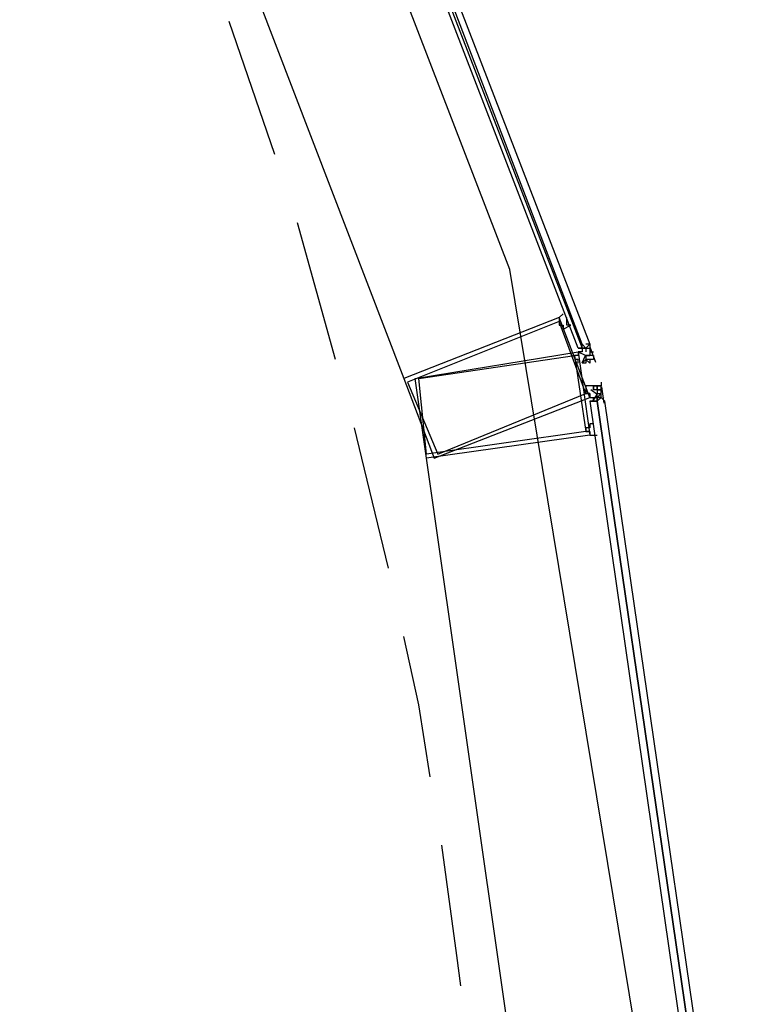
# Model space of a CAD drawing. Header units: feet. Extents: x -79 to 198, y -22 to 181.
# Tile 78 of 203: x 121.4 to 123.95, y 47.66 to 51.12. Entities that reach past the tile are written whole.
import ezdxf

# ---------------------------------------------------------------- set-up
doc = ezdxf.new("R2010")
doc.units = ezdxf.units.FT
doc.layers.add('A-AREA-COMUN', color=252, linetype='CONTINUOUS')
doc.layers.add('A-LINEA', color=7, linetype='CONTINUOUS')

msp = doc.modelspace()

# ---------------------------------------------------------------- linework, layer by layer
at = {"layer": 'A-AREA-COMUN'}
msp.add_lwpolyline([(106.16, 44.2489), (119.76, 41.0489), (119.84, 40.32), (122.08, 39.8756), (122.112, 39.6444), (122.48, 39.5556), (123.36, 42.3644), (123.712, 45.6), (123.712, 46.6489), (123.12, 50.24), (122.112, 52.8533)], dxfattribs=at)
at = {"layer": 'A-LINEA'}
for p, q in [((121.6, 52.8444), (122.7467, 49.8578)), ((122.2933, 50.6444), (122.1333, 51.1111)), ((122.5067, 49.9244), (122.3733, 50.4044)), ((123.3333, 50.0444), (123.3333, 50.0444)), ((123.3733, 49.9778), (123.3733, 49.9778)), ((123.3733, 49.9778), (123.3733, 49.9778)), ((123.3867, 49.9778), (123.3867, 49.9778)), ((123.4, 49.9778), (123.3867, 49.9778)), ((123.4, 49.9778), (123.3867, 49.9778)), ((123.3867, 49.9778), (123.3867, 49.9778)), ((123.3867, 49.9778), (123.3867, 49.9778)), ((123.4, 49.9778), (123.4, 49.9778)), ((123.4, 49.9778), (123.4, 49.9778)), ((123.4, 49.9778), (123.4, 49.9778)), ((123.4, 49.9778), (123.4, 49.9778)), ((123.4, 49.9778), (123.4, 49.9778)), ((123.4, 49.9778), (123.4, 49.9644)), ((123.36, 49.9644), (123.36, 49.9644)), ((123.36, 49.9644), (123.36, 49.9644)), ((123.36, 49.9644), (123.36, 49.9644)), ((123.36, 49.9644), (123.36, 49.9644)), ((123.36, 49.9644), (123.36, 49.9644)), ((123.36, 49.9644), (123.36, 49.9644)), ((123.36, 49.9644), (123.36, 49.9644)), ((123.3733, 49.9644), (123.3733, 49.9644)), ((123.3733, 49.9644), (123.3733, 49.9511)), ((123.3733, 49.9644), (123.3867, 49.9644)), ((123.3733, 49.9644), (123.3733, 49.9644)), ((123.3733, 49.9644), (123.3733, 49.9644)), ((123.3733, 49.9644), (123.3733, 49.9644)), ((123.3733, 49.9644), (123.3867, 49.9644)), ((123.3733, 49.9644), (123.3733, 49.9644)), ((123.3733, 49.9644), (123.3733, 49.9644)), ((123.3733, 49.9644), (123.3733, 49.9644)), ((123.3733, 49.9644), (123.3733, 49.9511)), ((123.3733, 49.9644), (123.3733, 49.9644)), ((123.3733, 49.9644), (123.3733, 49.9644)), ((123.3733, 49.9644), (123.3733, 49.9644)), ((123.3733, 49.9644), (123.3733, 49.9644)), ((123.3733, 49.9644), (123.3733, 49.9644)), ((123.3733, 49.9644), (123.3733, 49.9644)), ((123.3733, 49.9644), (123.3733, 49.9644)), ((123.3733, 49.9644), (123.3733, 49.9644)), ((123.3733, 49.9644), (123.3733, 49.9644)), ((123.3733, 49.9644), (123.3733, 49.9644)), ((123.3733, 49.9644), (123.3733, 49.9644)), ((123.3733, 49.9644), (123.3733, 49.9644)), ((123.3733, 49.9644), (123.3733, 49.9644)), ((123.3867, 49.9644), (123.3733, 49.9644)), ((123.3733, 49.9644), (123.3733, 49.9644)), ((123.3733, 49.9511), (123.3733, 49.9511)), ((123.3733, 49.9511), (123.3733, 49.9511)), ((123.3867, 49.9644), (123.3867, 49.9644)), ((123.3867, 49.9644), (123.3867, 49.9644)), ((123.3867, 49.9644), (123.3867, 49.9644)), ((123.3867, 49.9644), (123.3867, 49.9644)), ((123.3867, 49.9644), (123.3867, 49.9644)), ((123.3867, 49.9644), (123.3867, 49.9644)), ((123.3867, 49.9644), (123.3867, 49.9644)), ((123.3867, 49.9644), (123.3867, 49.9644)), ((123.3867, 49.9644), (123.3867, 49.9644)), ((123.3867, 49.9644), (123.3867, 49.9644)), ((123.3867, 49.9644), (123.3867, 49.9511)), ((123.3867, 49.9644), (123.3867, 49.9644)), ((123.3867, 49.9644), (123.4, 49.9644)), ((123.3867, 49.9644), (123.3867, 49.9511)), ((123.3867, 49.9644), (123.3867, 49.9644)), ((123.3867, 49.9644), (123.4, 49.9644)), ((123.3867, 49.9644), (123.3867, 49.9644)), ((123.3867, 49.9644), (123.3867, 49.9511)), ((123.3867, 49.9644), (123.3867, 49.9644)), ((123.3867, 49.9644), (123.3867, 49.9644)), ((123.3867, 49.9644), (123.3867, 49.9644)), ((123.3867, 49.9644), (123.3867, 49.9644)), ((123.3867, 49.9644), (123.3867, 49.9644)), ((123.3867, 49.9644), (123.3867, 49.9644)), ((123.3867, 49.9644), (123.3867, 49.9644)), ((123.3867, 49.9644), (123.3867, 49.9644)), ((123.3867, 49.9644), (123.3867, 49.9644)), ((123.3867, 49.9644), (123.3867, 49.9644)), ((123.3867, 49.9511), (123.3867, 49.9511)), ((123.3867, 49.9511), (123.3867, 49.9511)), ((123.3867, 49.9511), (123.3867, 49.9511)), ((123.3867, 49.9511), (123.3867, 49.9511)), ((123.3867, 49.9511), (123.3867, 49.9511)), ((123.3867, 49.9511), (123.3867, 49.9511)), ((123.3867, 49.9511), (123.3867, 49.9511)), ((123.3867, 49.9511), (123.3867, 49.9511)), ((123.3867, 49.9511), (123.3867, 49.9511)), ((123.3867, 49.9511), (123.3867, 49.9511)), ((123.3867, 49.9511), (123.3867, 49.9511)), ((123.3867, 49.9511), (123.3867, 49.9511)), ((123.3867, 49.9511), (123.3867, 49.9511)), ((123.3867, 49.9511), (123.3867, 49.9511)), ((123.3867, 49.9511), (123.3867, 49.9511)), ((123.3867, 49.9511), (123.3867, 49.9511)), ((123.3867, 49.9511), (123.3867, 49.9511)), ((123.3867, 49.9511), (123.3867, 49.9511)), ((123.3867, 49.9511), (123.3867, 49.9511)), ((123.3867, 49.9511), (123.3867, 49.9511)), ((123.3867, 49.9511), (123.3867, 49.9511)), ((123.3867, 49.9511), (123.3867, 49.9511)), ((123.3867, 49.9511), (123.3867, 49.9511)), ((123.3867, 49.9511), (123.3867, 49.9511)), ((123.3867, 49.9511), (123.3867, 49.9511)), ((123.3867, 49.9511), (123.3867, 49.9511)), ((123.3867, 49.9511), (123.3867, 49.9511)), ((123.3867, 49.9511), (123.3867, 49.9511)), ((123.3867, 49.9511), (123.3867, 49.9511)), ((123.3867, 49.9511), (123.3867, 49.9511)), ((123.4, 49.9688), (123.4209, 49.9147)), ((123.4, 49.9644), (123.4, 49.9644)), ((123.4, 49.9644), (123.4, 49.9644)), ((123.4, 49.9644), (123.4, 49.9511)), ((123.4, 49.9644), (123.4, 49.9644)), ((123.4, 49.9644), (123.4, 49.9644)), ((123.4, 49.9644), (123.4, 49.9644)), ((123.4, 49.9644), (123.4, 49.9644)), ((123.4, 49.9644), (123.4, 49.9644)), ((123.4, 49.9644), (123.4, 49.9644)), ((123.4, 49.9644), (123.4, 49.9644)), ((123.4, 49.9644), (123.4, 49.9644)), ((123.4, 49.9644), (123.4, 49.9644)), ((123.4, 49.9644), (123.4, 49.9644)), ((123.4, 49.9511), (123.4, 49.9511)), ((123.4, 49.9511), (123.4, 49.9511)), ((123.4, 49.9511), (123.4, 49.9378)), ((123.4, 49.9511), (123.4, 49.9378)), ((123.4, 49.9511), (123.4133, 49.9511)), ((123.4, 49.9511), (123.4, 49.9511)), ((123.4, 49.9511), (123.4, 49.9511)), ((123.4, 49.9511), (123.4, 49.9511)), ((123.4, 49.9511), (123.4, 49.9511)), ((123.4, 49.9511), (123.4, 49.9511)), ((123.4, 49.9511), (123.4, 49.9511)), ((123.4, 49.9511), (123.4, 49.9511)), ((123.4, 49.9511), (123.4, 49.9511)), ((123.4, 49.9511), (123.4, 49.9511)), ((123.4, 49.9511), (123.4, 49.9511)), ((123.4, 49.9511), (123.4, 49.9511)), ((123.4, 49.9511), (123.4, 49.9511)), ((123.4, 49.9511), (123.4, 49.9511)), ((123.4, 49.9511), (123.4, 49.9378)), ((123.4, 49.9511), (123.4, 49.9511)), ((123.4, 49.9511), (123.4, 49.9511)), ((123.4, 49.9511), (123.4, 49.9511)), ((123.4, 49.9511), (123.4, 49.9511)), ((123.4, 49.9511), (123.4, 49.9511)), ((123.4, 49.9511), (123.4, 49.9511)), ((123.4, 49.9511), (123.4, 49.9511)), ((123.4, 49.9511), (123.4, 49.9511)), ((123.4, 49.9511), (123.4, 49.9511)), ((123.4, 49.9511), (123.4, 49.9511)), ((123.4, 49.9511), (123.4, 49.9511)), ((123.36, 49.9378), (123.36, 49.9378)), ((123.36, 49.9378), (123.36, 49.9378)), ((123.3733, 49.9111), (123.3733, 49.9111)), ((123.3733, 49.9111), (123.3733, 49.9111)), ((123.3733, 49.9111), (123.3733, 49.9111)), ((123.3733, 49.9111), (123.3733, 49.9111)), ((123.3867, 49.9378), (123.4, 49.9378)), ((123.3867, 49.9378), (123.3867, 49.9378)), ((123.3867, 49.9378), (123.3867, 49.9244)), ((123.3867, 49.9378), (123.3867, 49.9378)), ((123.3867, 49.9378), (123.3867, 49.9378)), ((123.3867, 49.9378), (123.3867, 49.9378)), ((123.3867, 49.9378), (123.3867, 49.9378)), ((123.3867, 49.9378), (123.4, 49.9378)), ((123.3867, 49.9378), (123.3867, 49.9378)), ((123.4, 49.9378), (123.3867, 49.9378)), ((123.3867, 49.9378), (123.3867, 49.9378)), ((123.3867, 49.9378), (123.3867, 49.9378)), ((123.3867, 49.9378), (123.3867, 49.9378)), ((123.3867, 49.9378), (123.3867, 49.9378)), ((123.3867, 49.9378), (123.4, 49.9378)), ((123.3867, 49.9378), (123.3867, 49.9378)), ((123.3867, 49.9378), (123.3867, 49.9378)), ((123.3867, 49.9378), (123.3867, 49.9378)), ((123.3867, 49.9378), (123.3867, 49.9378)), ((123.3867, 49.9378), (123.3867, 49.9378)), ((123.3867, 49.9244), (123.3867, 49.9244)), ((123.3867, 49.9244), (123.3867, 49.9244)), ((123.3867, 49.9244), (123.3867, 49.9244)), ((123.3867, 49.9244), (123.3867, 49.9244)), ((123.3867, 49.9244), (123.3867, 49.9244)), ((123.3867, 49.9244), (123.3867, 49.9244)), ((123.3867, 49.9244), (123.3867, 49.9244)), ((123.3867, 49.9244), (123.3867, 49.9111)), ((123.3867, 49.9244), (123.3867, 49.9244)), ((123.3867, 49.9244), (123.3867, 49.9244)), ((123.3867, 49.9244), (123.3867, 49.9244)), ((123.3867, 49.9244), (123.3867, 49.9244)), ((123.4, 49.9244), (123.3867, 49.9244)), ((123.3867, 49.9244), (123.3867, 49.9244)), ((123.3867, 49.9244), (123.3867, 49.9244)), ((123.4, 49.9244), (123.3867, 49.9244)), ((123.3867, 49.9244), (123.3867, 49.9244)), ((123.3867, 49.9244), (123.3867, 49.9244)), ((123.3867, 49.9244), (123.3867, 49.9244)), ((123.3867, 49.9244), (123.3867, 49.9244)), ((123.3867, 49.9244), (123.3867, 49.9244)), ((123.3867, 49.9244), (123.3867, 49.9244)), ((123.3867, 49.9244), (123.3867, 49.9244)), ((123.3867, 49.9111), (123.3867, 49.9111)), ((123.3867, 49.9111), (123.3867, 49.9111)), ((123.4, 49.9378), (123.4, 49.9378)), ((123.4, 49.9378), (123.4, 49.9378)), ((123.4, 49.9378), (123.4, 49.9378)), ((123.4, 49.9378), (123.4, 49.9378)), ((123.4, 49.9378), (123.4, 49.9378)), ((123.4, 49.9378), (123.4, 49.9378)), ((123.4, 49.9378), (123.4, 49.9378)), ((123.4, 49.9378), (123.4, 49.9378)), ((123.4, 49.9378), (123.4, 49.9378)), ((123.4, 49.9378), (123.4, 49.9378)), ((123.4, 49.9378), (123.4, 49.9378)), ((123.4, 49.9378), (123.4, 49.9378)), ((123.4, 49.9378), (123.4, 49.9378)), ((123.4, 49.9378), (123.4, 49.9378)), ((123.4, 49.9378), (123.4, 49.9378)), ((123.4, 49.9378), (123.4, 49.9378)), ((123.4, 49.9378), (123.4, 49.9378)), ((123.4, 49.9378), (123.4, 49.9378)), ((123.4, 49.9378), (123.4, 49.9378)), ((123.4, 49.9378), (123.4, 49.9378)), ((123.4, 49.9378), (123.4, 49.9378)), ((123.4, 49.9378), (123.4, 49.9378)), ((123.4, 49.9378), (123.4, 49.9378)), ((123.4133, 49.9378), (123.4, 49.9378)), ((123.4133, 49.9378), (123.4, 49.9378)), ((123.4, 49.9378), (123.4, 49.9378)), ((123.4, 49.9378), (123.4, 49.9378)), ((123.4, 49.9244), (123.4, 49.9244)), ((123.4, 49.9244), (123.4, 49.9244)), ((123.4, 49.9244), (123.4, 49.9244)), ((123.4, 49.9244), (123.4, 49.9244)), ((123.4, 49.9244), (123.4, 49.9244)), ((123.4, 49.9244), (123.4, 49.9244)), ((123.4, 49.9244), (123.4, 49.9244)), ((123.4, 49.9244), (123.4, 49.9244)), ((123.4, 49.9244), (123.4, 49.9244)), ((123.4, 49.9244), (123.4, 49.9244)), ((123.4, 49.9244), (123.4, 49.9244)), ((123.4, 49.9244), (123.4, 49.9244)), ((123.4, 49.9244), (123.4, 49.9244)), ((123.4, 49.9244), (123.4, 49.9244)), ((123.4, 49.9244), (123.4, 49.9244)), ((123.4, 49.9244), (123.4, 49.9244)), ((123.4, 49.9244), (123.4, 49.9244)), ((123.4, 49.9244), (123.4, 49.9244)), ((123.4, 49.9244), (123.4, 49.9244)), ((123.4, 49.9244), (123.4, 49.9244)), ((123.4, 49.9244), (123.4, 49.9244)), ((123.4, 49.9244), (123.4, 49.9244)), ((123.4, 49.9244), (123.4, 49.9244)), ((123.4, 49.9244), (123.4, 49.9244)), ((123.4, 49.9244), (123.4, 49.9244)), ((123.4, 49.9244), (123.4, 49.9244)), ((123.4, 49.9244), (123.4, 49.9244)), ((123.4133, 49.9378), (123.4133, 49.9378)), ((123.4133, 49.9378), (123.4133, 49.9378)), ((123.4133, 49.9378), (123.4133, 49.9378)), ((123.4133, 49.9378), (123.4133, 49.9378)), ((123.4133, 49.9378), (123.4133, 49.9378)), ((123.4133, 49.9378), (123.4133, 49.9244)), ((123.4133, 49.9378), (123.4133, 49.9244)), ((123.4133, 49.9378), (123.4133, 49.9378)), ((123.4133, 49.9378), (123.4133, 49.9378)), ((123.4133, 49.9378), (123.4133, 49.9244)), ((123.4133, 49.9378), (123.4133, 49.9378)), ((123.4133, 49.9378), (123.4133, 49.9378)), ((123.4133, 49.9378), (123.4133, 49.9244)), ((123.4133, 49.9244), (123.4133, 49.9244)), ((123.4133, 49.9244), (123.4133, 49.9244)), ((123.4133, 49.9244), (123.4133, 49.9244)), ((123.4133, 49.9244), (123.4133, 49.9244)), ((123.4133, 49.9244), (123.4133, 49.9244)), ((123.4133, 49.9244), (123.4133, 49.9244)), ((123.4133, 49.9244), (123.4133, 49.9244)), ((123.4133, 49.9244), (123.4133, 49.9244)), ((123.4133, 49.9244), (123.4133, 49.9244)), ((123.4133, 49.9244), (123.4133, 49.9244)), ((123.4133, 49.9244), (123.4133, 49.9244)), ((123.4133, 49.9244), (123.4133, 49.9244)), ((123.4133, 49.9244), (123.4133, 49.9244)), ((123.44, 49.8444), (123.44, 49.8444)), ((123.44, 49.8444), (123.44, 49.8444)), ((123.44, 49.8444), (123.44, 49.8444)), ((123.44, 49.8444), (123.44, 49.8311)), ((123.4, 49.8311), (123.4, 49.8311)), ((123.4, 49.8311), (123.4, 49.8311)), ((123.4, 49.8311), (123.4, 49.8311)), ((123.4, 49.8311), (123.4, 49.8311)), ((123.4133, 49.8311), (123.4, 49.8311)), ((123.4, 49.8311), (123.4, 49.8311)), ((123.4, 49.8311), (123.4, 49.8311)), ((123.4133, 49.8311), (123.4133, 49.8311)), ((123.4133, 49.8311), (123.4133, 49.8311)), ((123.4133, 49.8311), (123.4133, 49.8311)), ((123.4133, 49.8311), (123.4133, 49.8311)), ((123.4133, 49.8311), (123.4133, 49.8311)), ((123.4133, 49.8311), (123.4267, 49.8311)), ((123.4133, 49.8311), (123.4133, 49.8311)), ((123.4133, 49.8311), (123.4267, 49.8311)), ((123.4133, 49.8178), (123.4133, 49.8311)), ((123.4133, 49.8178), (123.4133, 49.8311)), ((123.4133, 49.8311), (123.4133, 49.8311)), ((123.4267, 49.8311), (123.4133, 49.8311)), ((123.4267, 49.8311), (123.4133, 49.8311)), ((123.4133, 49.8311), (123.4133, 49.8311)), ((123.4133, 49.8311), (123.4133, 49.8311)), ((123.4267, 49.8311), (123.4133, 49.8311)), ((123.4267, 49.8311), (123.4133, 49.8311)), ((123.4133, 49.8178), (123.4133, 49.8311)), ((123.4133, 49.8311), (123.4133, 49.8178)), ((123.4133, 49.8178), (123.4133, 49.8178)), ((123.4133, 49.8178), (123.4133, 49.8178)), ((123.4133, 49.8178), (123.4133, 49.8178)), ((123.4133, 49.8178), (123.4133, 49.8178)), ((123.4133, 49.8178), (123.4133, 49.8178)), ((123.4133, 49.8178), (123.4133, 49.8178)), ((123.4133, 49.8178), (123.4133, 49.8178)), ((123.4133, 49.8178), (123.4133, 49.8178)), ((123.4133, 49.8178), (123.4133, 49.8178)), ((123.4133, 49.8178), (123.4133, 49.8178)), ((123.4267, 49.8178), (123.4133, 49.8178)), ((123.4133, 49.8178), (123.4133, 49.8178)), ((123.4133, 49.8178), (123.4133, 49.8178)), ((123.4133, 49.8178), (123.4133, 49.8178)), ((123.4133, 49.8178), (123.4133, 49.8178)), ((123.4133, 49.8178), (123.4133, 49.8178)), ((123.4133, 49.8044), (123.4133, 49.8044)), ((123.4267, 49.8311), (123.4267, 49.8311)), ((123.4267, 49.8311), (123.4267, 49.8311)), ((123.4267, 49.8311), (123.4267, 49.8311)), ((123.4267, 49.8311), (123.4267, 49.8311)), ((123.4267, 49.8311), (123.4267, 49.8311)), ((123.4267, 49.8311), (123.4267, 49.8311)), ((123.4267, 49.8311), (123.4267, 49.8311)), ((123.4267, 49.8311), (123.4267, 49.8311)), ((123.4267, 49.8311), (123.4267, 49.8311)), ((123.4267, 49.8311), (123.4267, 49.8311)), ((123.4267, 49.8311), (123.4267, 49.8311)), ((123.4267, 49.8311), (123.4267, 49.8311)), ((123.44, 49.8311), (123.4267, 49.8311)), ((123.4267, 49.8311), (123.4267, 49.8311)), ((123.4267, 49.8311), (123.4267, 49.8311)), ((123.4267, 49.8311), (123.4267, 49.8311)), ((123.44, 49.8311), (123.4267, 49.8311)), ((123.4267, 49.8311), (123.4267, 49.8311)), ((123.4267, 49.8311), (123.4267, 49.8311)), ((123.4267, 49.8178), (123.4267, 49.8178)), ((123.4267, 49.8178), (123.4267, 49.8178)), ((123.4267, 49.8178), (123.4267, 49.8178)), ((123.4267, 49.8178), (123.4267, 49.8178)), ((123.4267, 49.8178), (123.4267, 49.8178)), ((123.4267, 49.8178), (123.44, 49.8178)), ((123.4267, 49.8178), (123.4267, 49.8178)), ((123.4267, 49.8178), (123.4267, 49.8178)), ((123.4267, 49.8178), (123.4267, 49.8178)), ((123.4267, 49.8178), (123.4267, 49.8178)), ((123.4267, 49.8178), (123.4267, 49.8178)), ((123.4267, 49.8178), (123.4267, 49.8178)), ((123.4267, 49.8178), (123.4267, 49.8178)), ((123.4267, 49.8178), (123.4267, 49.8178)), ((123.4267, 49.8178), (123.4267, 49.8178)), ((123.4267, 49.8178), (123.4267, 49.8178)), ((123.4267, 49.8178), (123.4267, 49.8178)), ((123.4267, 49.8178), (123.4267, 49.8178)), ((123.4267, 49.8178), (123.4267, 49.8178)), ((123.4267, 49.8178), (123.4267, 49.8178)), ((123.4267, 49.8178), (123.44, 49.8178)), ((123.44, 49.8178), (123.4267, 49.8178)), ((123.4267, 49.8178), (123.44, 49.8178)), ((123.44, 49.8178), (123.4267, 49.8178)), ((123.4267, 49.8178), (123.4267, 49.8178)), ((123.4267, 49.8178), (123.4267, 49.8044)), ((123.4267, 49.8178), (123.4267, 49.8044)), ((123.4267, 49.8044), (123.4267, 49.8044)), ((123.4267, 49.8044), (123.4267, 49.8044)), ((123.4267, 49.8044), (123.4267, 49.8044)), ((123.4267, 49.8044), (123.44, 49.8044)), ((123.4267, 49.8044), (123.4267, 49.8044)), ((123.4267, 49.7911), (123.4267, 49.8044)), ((123.4267, 49.8044), (123.4267, 49.8044)), ((123.4267, 49.8044), (123.4267, 49.8044)), ((123.4267, 49.7911), (123.4267, 49.8044)), ((123.4267, 49.8044), (123.4267, 49.8044)), ((123.4267, 49.8044), (123.4267, 49.8044)), ((123.4267, 49.8044), (123.4267, 49.8044)), ((123.4267, 49.8044), (123.4267, 49.8044)), ((123.4267, 49.7911), (123.4267, 49.8044)), ((123.4267, 49.7911), (123.44, 49.8044)), ((123.4267, 49.8044), (123.4267, 49.8044)), ((123.4267, 49.8044), (123.4267, 49.8044)), ((123.4267, 49.7911), (123.4267, 49.8044)), ((123.4267, 49.8044), (123.4267, 49.8044)), ((123.4267, 49.8044), (123.4267, 49.8044)), ((123.4267, 49.8044), (123.4267, 49.8044)), ((123.4267, 49.8044), (123.4267, 49.8044)), ((123.4267, 49.8044), (123.4267, 49.8044)), ((123.4267, 49.8044), (123.4267, 49.8044)), ((123.4267, 49.8044), (123.4267, 49.8044)), ((123.4267, 49.8044), (123.4267, 49.8044)), ((123.4267, 49.8044), (123.4267, 49.8044)), ((123.4267, 49.8044), (123.4267, 49.8044)), ((123.4267, 49.8044), (123.4267, 49.8044)), ((123.4267, 49.8044), (123.4267, 49.8044)), ((123.4267, 49.8044), (123.4267, 49.8044)), ((123.4267, 49.8044), (123.4267, 49.8044)), ((123.4267, 49.8044), (123.4267, 49.8044)), ((123.44, 49.8311), (123.44, 49.8311)), ((123.44, 49.8178), (123.44, 49.8311)), ((123.44, 49.8311), (123.44, 49.8311)), ((123.44, 49.8311), (123.44, 49.8311)), ((123.44, 49.8311), (123.44, 49.8311)), ((123.44, 49.8311), (123.44, 49.8311)), ((123.44, 49.8311), (123.44, 49.8311)), ((123.44, 49.8311), (123.44, 49.8311)), ((123.44, 49.8311), (123.44, 49.8311)), ((123.44, 49.8311), (123.44, 49.8311)), ((123.44, 49.8311), (123.44, 49.8311)), ((123.44, 49.8311), (123.44, 49.8311)), ((123.44, 49.8311), (123.44, 49.8311)), ((123.44, 49.8311), (123.44, 49.8311)), ((123.44, 49.8311), (123.44, 49.8311)), ((123.44, 49.8311), (123.44, 49.8311)), ((123.44, 49.8311), (123.44, 49.8311)), ((123.44, 49.8178), (123.44, 49.8178)), ((123.44, 49.8178), (123.44, 49.8178)), ((123.44, 49.8178), (123.44, 49.8178)), ((123.44, 49.8178), (123.44, 49.8178)), ((123.44, 49.8044), (123.44, 49.8178)), ((123.44, 49.8178), (123.44, 49.8178)), ((123.44, 49.8178), (123.44, 49.8178)), ((123.44, 49.8178), (123.44, 49.8178)), ((123.44, 49.8178), (123.44, 49.8178)), ((123.44, 49.8178), (123.44, 49.8178)), ((123.44, 49.8178), (123.44, 49.8178)), ((123.44, 49.8178), (123.44, 49.8178)), ((123.44, 49.8178), (123.44, 49.8178)), ((123.44, 49.8178), (123.44, 49.8178)), ((123.44, 49.8178), (123.44, 49.8178)), ((123.44, 49.8178), (123.44, 49.8178)), ((123.44, 49.8178), (123.44, 49.8178)), ((123.44, 49.8178), (123.44, 49.8178)), ((123.44, 49.8178), (123.44, 49.8178)), ((123.44, 49.8178), (123.44, 49.8178)), ((123.44, 49.8178), (123.44, 49.8178)), ((123.44, 49.8178), (123.44, 49.8178)), ((123.44, 49.8178), (123.44, 49.8178)), ((123.44, 49.8044), (123.44, 49.8044)), ((123.44, 49.8044), (123.44, 49.8044)), ((123.44, 49.8044), (123.44, 49.8044)), ((123.44, 49.8044), (123.44, 49.8044)), ((123.44, 49.8044), (123.44, 49.8044)), ((123.44, 49.8044), (123.44, 49.8044)), ((123.44, 49.8044), (123.44, 49.8044)), ((123.44, 49.8044), (123.44, 49.8044)), ((123.44, 49.8044), (123.44, 49.8044)), ((123.44, 49.7911), (123.44, 49.8044)), ((123.44, 49.8044), (123.44, 49.8044)), ((123.4417, 49.8282), (123.45, 49.7708)), ((123.4, 49.7778), (123.4, 49.7778)), ((123.4, 49.7778), (123.4, 49.7778)), ((123.4133, 49.7911), (123.4267, 49.7911)), ((123.4133, 49.7911), (123.4133, 49.7911)), ((123.4133, 49.7911), (123.4133, 49.7911)), ((123.4133, 49.7911), (123.4267, 49.7911)), ((123.4133, 49.7911), (123.4133, 49.7911)), ((123.4133, 49.7911), (123.4133, 49.7911)), ((123.4133, 49.7778), (123.4133, 49.7911)), ((123.4133, 49.7911), (123.4133, 49.7911)), ((123.4133, 49.7911), (123.4133, 49.7911)), ((123.4133, 49.7778), (123.4133, 49.7911)), ((123.4133, 49.7911), (123.4133, 49.7911)), ((123.4133, 49.7778), (123.4133, 49.7911)), ((123.4133, 49.7911), (123.4133, 49.7911)), ((123.4133, 49.7778), (123.4133, 49.7778)), ((123.4133, 49.7778), (123.4133, 49.7778)), ((123.4133, 49.7778), (123.4133, 49.7778)), ((123.4133, 49.7778), (123.4133, 49.7778)), ((123.4133, 49.7778), (123.4133, 49.7778)), ((123.4133, 49.7778), (123.4133, 49.7778)), ((123.4133, 49.7778), (123.4133, 49.7778)), ((123.4267, 49.7911), (123.4267, 49.7911)), ((123.4267, 49.7911), (123.4267, 49.7911)), ((123.4267, 49.7911), (123.4267, 49.7911)), ((123.4267, 49.7911), (123.4267, 49.7911)), ((123.4267, 49.7778), (123.4267, 49.7911)), ((123.4267, 49.7911), (123.44, 49.7911)), ((123.4267, 49.7911), (123.4267, 49.7911)), ((123.4267, 49.7911), (123.4267, 49.7911)), ((123.4267, 49.7911), (123.4267, 49.7911)), ((123.4267, 49.7911), (123.4267, 49.7911)), ((123.4267, 49.7911), (123.4267, 49.7911)), ((123.4267, 49.7911), (123.4267, 49.7911)), ((123.4267, 49.7911), (123.4267, 49.7911)), ((123.4267, 49.7911), (123.4267, 49.7911)), ((123.44, 49.7911), (123.4267, 49.7911)), ((123.4267, 49.7911), (123.4267, 49.7911)), ((123.4267, 49.7911), (123.4267, 49.7911)), ((123.4267, 49.7911), (123.4267, 49.7778)), ((123.44, 49.7911), (123.4267, 49.7911)), ((123.4267, 49.7911), (123.4267, 49.7778)), ((123.4267, 49.7778), (123.4267, 49.7778)), ((123.4267, 49.7778), (123.4267, 49.7778)), ((123.4267, 49.7778), (123.4267, 49.7778)), ((123.4267, 49.7778), (123.4267, 49.7778)), ((123.4267, 49.7778), (123.4267, 49.7778)), ((123.4267, 49.7778), (123.4267, 49.7778)), ((123.4267, 49.7778), (123.4267, 49.7778)), ((123.4267, 49.7778), (123.4267, 49.7778)), ((123.44, 49.7911), (123.44, 49.7911)), ((123.44, 49.7911), (123.44, 49.7911)), ((123.44, 49.7911), (123.44, 49.7911)), ((123.44, 49.7911), (123.44, 49.7911)), ((123.44, 49.7911), (123.44, 49.7911)), ((123.44, 49.7911), (123.44, 49.7911)), ((123.44, 49.7911), (123.44, 49.7911)), ((123.44, 49.7911), (123.44, 49.7911)), ((123.44, 49.7911), (123.44, 49.7911)), ((123.44, 49.7911), (123.44, 49.7911)), ((123.44, 49.7911), (123.44, 49.7911)), ((123.44, 49.7911), (123.44, 49.7911)), ((123.44, 49.7911), (123.44, 49.7911)), ((123.44, 49.7911), (123.44, 49.7911)), ((123.44, 49.7911), (123.44, 49.7911)), ((123.44, 49.7911), (123.44, 49.7911)), ((123.44, 49.7911), (123.44, 49.7911)), ((123.44, 49.7911), (123.44, 49.7911)), ((123.44, 49.7911), (123.44, 49.7911)), ((123.44, 49.7911), (123.44, 49.7911)), ((123.44, 49.7911), (123.44, 49.7911)), ((123.44, 49.7911), (123.44, 49.7911)), ((123.44, 49.7911), (123.44, 49.7911)), ((123.44, 49.7911), (123.44, 49.7911)), ((123.4533, 49.7911), (123.4533, 49.7911)), ((123.4133, 49.6844), (123.4133, 49.6844)), ((123.4267, 49.6844), (123.4267, 49.6844)), ((123.28, 46.4044), (122.8267, 49.5778))]:
    msp.add_line(p, q, dxfattribs=at)
for points in [[(122.1333, 53.1911), (122.1333, 53.1778), (123.3733, 49.9644), (123.36, 49.9644), (122.12, 53.1778), (122.1333, 53.1911)], [(122.16, 53.1911), (123.4, 49.9778), (123.3867, 49.9644), (123.3733, 49.9778), (122.1467, 53.1911), (122.16, 53.1911)], [(123.3067, 50.0844), (123.2933, 50.0711), (123.2933, 50.0711), (123.2933, 50.0578), (123.2933, 50.0578), (123.2933, 50.0578), (123.2933, 50.0578), (123.2933, 50.0578), (123.2933, 50.0444), (123.2933, 50.0444), (123.2933, 50.0444), (123.2933, 50.0444), (123.2933, 50.0444), (123.3067, 50.0444), (123.3067, 50.0444), (123.3067, 50.0311), (123.3067, 50.0311), (123.3333, 50.0444), (123.3333, 50.0444), (123.32, 50.0444)], [(122.7467, 49.8578), (122.8533, 49.5778), (123.4, 49.7911), (123.2933, 50.0711), (122.7467, 49.8578)], [(122.76, 49.8444), (122.8667, 49.5911), (123.3867, 49.8044), (123.2933, 50.0578), (122.76, 49.8444)], [(123.2933, 50.0578), (123.2933, 50.0444), (123.2933, 50.0444), (123.2933, 50.0444), (123.3067, 50.0444)], [(123.32, 50.0444), (123.32, 50.0578), (123.32, 50.0578), (123.32, 50.0711), (123.32, 50.0711), (123.32, 50.0711)], [(123.36, 49.9644), (123.3733, 49.9644), (123.3733, 49.9778), (123.3867, 49.9644), (123.4, 49.9778)], [(122.8267, 49.5778), (122.7867, 49.8578), (123.36, 49.9511), (123.4, 49.6578), (122.8267, 49.5778)], [(123.3733, 49.9511), (123.36, 49.9511), (123.36, 49.9511), (123.36, 49.9378), (123.36, 49.9378), (123.36, 49.9378), (123.36, 49.9378), (123.36, 49.9378), (123.3467, 49.9378)], [(123.3739, 49.9125), (123.3855, 49.9378), (123.3606, 49.9502)], [(123.3733, 49.9644), (123.3867, 49.9644), (123.4, 49.9644)], [(123.3867, 49.9511), (123.3867, 49.9511), (123.3867, 49.9511)], [(122.8267, 49.5911), (122.8, 49.8578), (123.3467, 49.9378), (123.3867, 49.6711), (122.8267, 49.5911)], [(123.36, 49.9111), (123.36, 49.9244), (123.36, 49.9244), (123.36, 49.9244), (123.36, 49.9244), (123.36, 49.9244), (123.36, 49.9244), (123.3467, 49.9244)], [(123.36, 49.9244), (123.36, 49.9244), (123.36, 49.9244)], [(123.3867, 49.9244), (123.3867, 49.9244), (123.3867, 49.9111), (123.3867, 49.9111), (123.3733, 49.9111), (123.3733, 49.9111)], [(123.4133, 49.9244), (123.4, 49.9244), (123.4, 49.9111), (123.3867, 49.9244), (123.3733, 49.9111)], [(123.3867, 49.9378), (123.3867, 49.9378), (123.3867, 49.9378)], [(123.4133, 49.8311), (123.4133, 49.8311), (123.4, 49.8311), (123.4, 49.8311), (123.3867, 49.8311), (123.3867, 49.8311), (123.3867, 49.8178), (123.3867, 49.8178), (123.3867, 49.8044), (123.3867, 49.8178), (123.3867, 49.8178), (123.3867, 49.8044), (123.3867, 49.8044), (123.3867, 49.8044), (123.3867, 49.8044), (123.3867, 49.8044), (123.4, 49.8044), (123.4, 49.8044), (123.4, 49.7911), (123.4, 49.7911), (123.4267, 49.7911), (123.4267, 49.7911)], [(123.4, 49.8044), (123.3867, 49.8044), (123.3867, 49.8044), (123.3867, 49.8044), (123.3867, 49.8044)], [(123.44, 49.8311), (123.4267, 49.8311), (123.4133, 49.8311), (123.4, 49.8311)], [(123.4107, 49.7782), (123.4264, 49.8012), (123.4039, 49.8176)], [(123.4133, 49.8178), (123.4133, 49.8178), (123.4133, 49.8178)], [(123.4133, 49.7911), (123.4133, 49.7911), (123.4267, 49.7911), (123.4267, 49.8044), (123.4267, 49.8044)], [(123.4267, 49.8311), (123.4267, 49.8311), (123.4267, 49.8178)], [(123.4267, 49.8311), (123.4267, 49.8311), (123.44, 49.8311), (123.44, 49.8311)], [(123.44, 49.8178), (123.4267, 49.8178), (123.4267, 49.8311)], [(123.44, 49.8178), (123.44, 49.8178), (123.4267, 49.8178), (123.4267, 49.8044), (123.4267, 49.8044)], [(123.4, 49.7778), (123.4133, 49.7778), (123.4267, 49.7778), (123.4267, 49.7911), (123.44, 49.7911), (123.4533, 49.7778)], [(123.92, 46.3644), (123.92, 46.3778), (123.4267, 49.7778), (123.4133, 49.7778), (123.4, 49.7778), (123.8933, 46.3644), (123.92, 46.3644)], [(123.9467, 46.3778), (123.4533, 49.7778), (123.44, 49.7911), (123.4267, 49.7778), (123.92, 46.3778), (123.92, 46.3644), (123.9333, 46.3778), (123.9467, 46.3778)], [(123.4267, 49.7778), (123.4267, 49.7911), (123.44, 49.7911)], [(122.6933, 49.1911), (122.6, 49.5778), (122.5733, 49.6844)], [(123.4133, 49.6978), (123.4133, 49.6978), (123.4133, 49.6978), (123.4, 49.6978), (123.4, 49.6978), (123.4, 49.6844), (123.4, 49.6844), (123.4, 49.6844), (123.3867, 49.6844), (123.3867, 49.6844), (123.3867, 49.6711), (123.3867, 49.6711), (123.3867, 49.6711), (123.4, 49.6711), (123.4, 49.6711), (123.4, 49.6711), (123.4, 49.6711), (123.4, 49.6578), (123.4, 49.6578), (123.4267, 49.6578), (123.4267, 49.6578), (123.4267, 49.6578)], [(123.4267, 49.6711), (123.4267, 49.6711), (123.4267, 49.6711)], [(122.84, 48.4578), (122.8, 48.7111), (122.7467, 48.9511)], [(122.9467, 47.7244), (122.9333, 47.8311), (122.88, 48.2178)]]:
    msp.add_lwpolyline(points, dxfattribs=at)
msp.add_lwpolyline([(123.4, 49.6711), (123.3867, 49.6711), (123.3867, 49.6711), (123.4, 49.6711)], close=True, dxfattribs=at)

doc.saveas('drawing.dxf')
